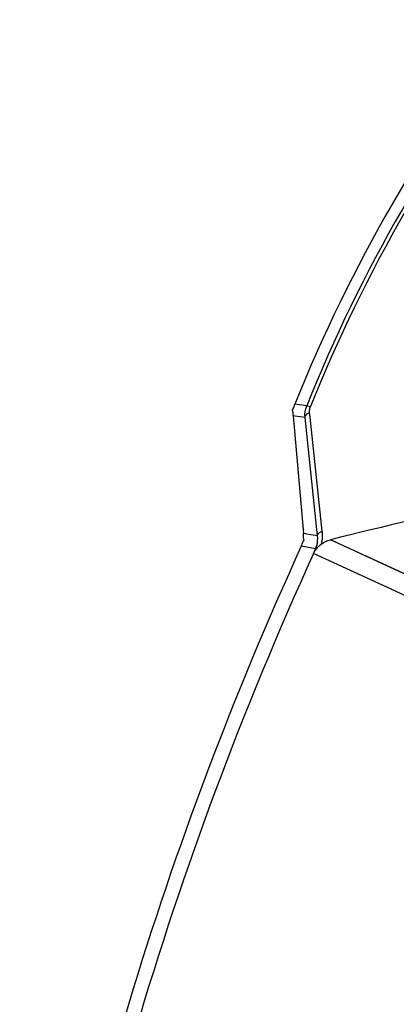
# Model space of a CAD drawing. Header units: millimetres. Extents: x 0 to 420, y 0 to 297.
# Tile 143 of 256: x 132 to 135, y 227 to 235. Entities that reach past the tile are written whole.
import ezdxf

# ---------------------------------------------------------------- set-up
doc = ezdxf.new("R2010")
doc.units = ezdxf.units.MM
doc.header["$LTSCALE"] = 23.1
doc.layers.get('0').update_dxf_attribs({"linetype": 'CONTINUOUS'})

msp = doc.modelspace()

# ---------------------------------------------------------------- linework, layer by layer
at = {"color": 7, "linetype": 'Continuous'}
for p, q in [((134.0597, 231.6124), (134.0575, 231.6244)), ((134.0919, 231.6665), (134.0753, 231.6689)), ((134.1684, 231.6554), (134.0919, 231.6665)), ((134.1953, 231.5674), (134.1915, 231.6035)), ((134.0617, 231.5771), (134.1428, 230.6498)), ((134.0773, 231.5748), (134.0617, 231.5771)), ((134.0773, 231.5748), (134.0617, 231.5771)), ((134.1552, 231.5632), (134.0773, 231.5748)), ((134.2541, 230.6306), (134.1552, 231.5632)), ((134.2895, 230.6691), (134.1953, 231.5675)), ((134.1405, 230.5856), (134.1474, 230.5972)), ((134.1821, 230.6431), (134.1428, 230.6498)), ((134.1584, 230.6472), (134.1561, 230.6476)), ((134.1821, 230.6431), (134.1584, 230.6472)), ((134.2008, 230.6398), (134.1821, 230.6431)), ((134.2541, 230.6306), (134.2008, 230.6398)), ((134.9914, 230.307), (134.3549, 230.6006)), ((134.1411, 230.5466), (134.1255, 230.5494)), ((134.1411, 230.5466), (134.1387, 230.5471)), ((134.2381, 230.5297), (134.1411, 230.5466)), ((134.8331, 230.2119), (134.2217, 230.4919)), ((134.9424, 230.162), (134.8331, 230.2119))]:
    msp.add_line(p, q, dxfattribs=at)
for points in [[(134.5997, 230.4873), (134.5407, 230.5146), (134.4921, 230.537), (134.4521, 230.5556), (134.4192, 230.5707), (134.3925, 230.5832), (134.3709, 230.5932)], [(135.376, 230.1301), (134.7554, 230.4156), (134.5997, 230.4873)]]:
    msp.add_lwpolyline(points, dxfattribs=at)
for centre, radius, start, end in [((145.516, 227.0834), 12.3255, 141.84105, 158.15895), ((145.3535, 227.1772), 12.0483, 141.81964, 158.18036), ((145.332, 227.1897), 11.9942, 141.82992, 158.17008), ((133.8888, 231.7144), 0.1913, 331.93185, 342.75977), ((148.6326, 172.9363), 59.4056, 102.637034, 103.906793), ((159.9613, 218.7434), 28.4055, 155.44146, 170.98691), ((129.9068, 232.3871), 4.7128, 336.28736, 336.7887), ((159.9613, 218.7434), 28.2935, 155.46634, 171.77027)]:
    msp.add_arc(centre, radius, start, end, dxfattribs=at)
for points in [[(134.0617, 231.5771), (134.0607, 231.5888), (134.0615, 231.6008), (134.0597, 231.6124)], [(134.1552, 231.5632), (134.1522, 231.5941), (134.1568, 231.6266), (134.1684, 231.6554)], [(134.1915, 231.6035), (134.1898, 231.619), (134.1921, 231.6353), (134.1978, 231.6497)], [(134.1474, 230.5972), (134.1446, 230.6102), (134.1432, 230.6236), (134.1432, 230.637)], [(134.2895, 230.6691), (134.2931, 230.6348), (134.2905, 230.5993), (134.2819, 230.5659)], [(134.2819, 230.5659), (134.3034, 230.5822), (134.3287, 230.5941), (134.3549, 230.6006)], [(134.1255, 230.5494), (134.1309, 230.5612), (134.1343, 230.5741), (134.1405, 230.5856)]]:
    msp.add_open_spline(points, degree=3, dxfattribs=at)
for points, knots in [([(134.0714, 231.6577), (134.072, 231.6596), (134.0732, 231.6633), (134.0745, 231.6671), (134.0753, 231.6689)], [0, 0, 0, 0, 0.50022, 1, 1, 1, 1]), ([(134.1552, 231.5632), (134.1551, 231.5669), (134.1597, 231.5857), (134.1779, 231.597), (134.1915, 231.6035)], [0, 0, 0, 0, 0.195688, 1, 1, 1, 1]), ([(134.1684, 231.6554), (134.1704, 231.6575), (134.1825, 231.6531), (134.191, 231.6518), (134.1978, 231.6497)], [0, 0, 0, 0, 0.293298, 1, 1, 1, 1]), ([(134.1432, 230.637), (134.1432, 230.6391), (134.1432, 230.6434), (134.143, 230.6477), (134.1428, 230.6498)], [0, 0, 0, 0, 0.500269, 1, 1, 1, 1]), ([(134.2381, 230.5297), (134.242, 230.5382), (134.254, 230.5705), (134.2569, 230.6059), (134.2541, 230.6306)], [0, 0, 0, 0, 0.273663, 1, 1, 1, 1]), ([(134.2541, 230.6306), (134.254, 230.6341), (134.2586, 230.6523), (134.2763, 230.6629), (134.2895, 230.6691)], [0, 0, 0, 0, 0.193184, 1, 1, 1, 1]), ([(134.2217, 230.4919), (134.2253, 230.5001), (134.2408, 230.5283), (134.2635, 230.552), (134.2819, 230.5659)], [0, 0, 0, 0, 0.281478, 1, 1, 1, 1])]:
    msp.add_open_spline(points, degree=3, knots=knots, dxfattribs=at)

doc.saveas('drawing.dxf')
